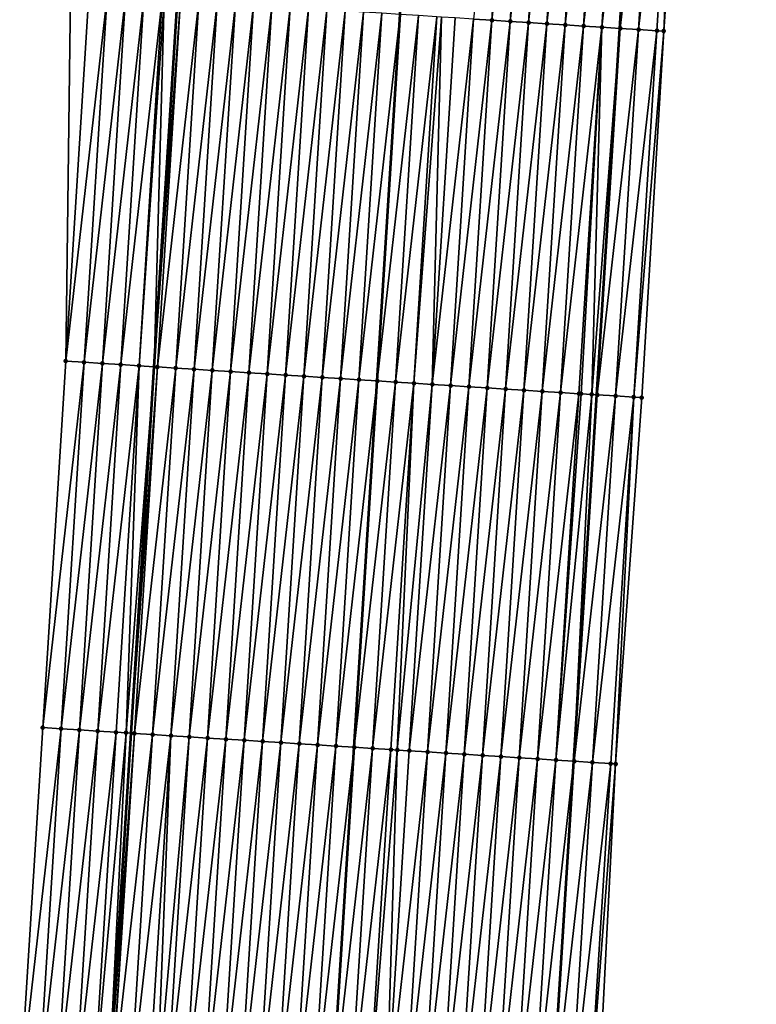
# Model space of a CAD drawing. Header units: feet. Extents: x 2017353 to 2024169, y 808050 to 818690.
# Tile 100 of 256: x 2023576 to 2023617, y 811845 to 811898. Entities that reach past the tile are written whole.
import ezdxf

# ---------------------------------------------------------------- set-up
doc = ezdxf.new("R2010")
doc.units = ezdxf.units.FT
doc.header["$MEASUREMENT"] = 0
for name, color, linetype, lineweight in [('EP_Travel Lane', 172, 'Continuous', 53), ('SB-Road Shots', 141, 'Continuous', 100), ('SB-Road X-Section', 40, 'Continuous', 13), ('STRIPING', 60, 'Continuous', 53)]:
    doc.layers.add(name, color=color, linetype=linetype, lineweight=lineweight)
doc.layers.add('I-77-MM15-17_SB-Surface-BORDER', color=7, linetype='Continuous')
doc.layers.add('I-77-MM15-17_SB-Surface-TIN', color=7, linetype='Continuous')

msp = doc.modelspace()

# ---------------------------------------------------------------- linework, layer by layer
at = {"layer": 'EP_Travel Lane'}
for points in [[(2023581.286849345, 811839.5300579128, 333.2635521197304), (2023582.540058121, 811859.4890864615, 333.5270044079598), (2023583.79327672, 811879.4482714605, 333.7805278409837), (2023585.046487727, 811899.4073355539, 334.0417259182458), (2023586.299712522, 811919.3666192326, 334.2889915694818), (2023587.259202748, 811939.1517683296, 334.4878938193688), (2023588.204486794, 811959.1284867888, 334.6873122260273), (2023589.149771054, 811979.105209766, 334.8863602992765), (2023589.910752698, 811998.9770079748, 335.0872803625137), (2023590.674097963, 812018.9614253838, 335.2904653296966), (2023591.100695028, 812038.5601801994, 335.4696941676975), (2023591.170696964, 812058.5594678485, 335.6356436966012), (2023591.24069886, 812078.558743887, 335.802787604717)], [(2023605.387032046, 811838.0016014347, 334.2368079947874), (2023606.63990318, 811857.9599326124, 334.5456429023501), (2023607.892766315, 811877.9181363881, 334.8625644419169), (2023609.145666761, 811897.8769345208, 335.1417869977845), (2023610.398563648, 811917.8356759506, 335.4246124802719), (2023611.382196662, 811937.9949662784, 335.7095053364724), (2023612.327430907, 811957.9706322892, 335.9930380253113), (2023613.272677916, 811977.9465680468, 336.2550206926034), (2023614.042530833, 811998.0384746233, 336.5226293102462), (2023614.805836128, 812018.0218456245, 336.8155004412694), (2023615.260302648, 812038.3911165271, 337.057909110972), (2023615.390982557, 812058.3895669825, 337.2709181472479), (2023615.521662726, 812078.3880571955, 337.4797927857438)]]:
    msp.add_polyline3d(points, dxfattribs=at)
at = {"layer": 'I-77-MM15-17_SB-Surface-BORDER', "color": 3, "linetype": 'Continuous', "lineweight": -3}
for points in [[(2023576.461632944, 811839.836789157, 333.0237523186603), (2023577.714692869, 811859.7958079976, 333.2884096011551), (2023578.967778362, 811879.7552341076, 333.5272291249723), (2023579.222858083, 811899.7777846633, 333.736496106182), (2023580.475951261, 811919.7373331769, 333.9675531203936), (2023580.5676827, 811939.4732129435, 334.1045920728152), (2023581.512979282, 811959.4501963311, 334.2828367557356), (2023582.458272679, 811979.4271124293, 334.4664451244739), (2023583.216249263, 811999.2380272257, 334.6329031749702), (2023583.979607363, 812019.2227806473, 334.8072889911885), (2023584.41865098, 812038.607384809, 334.9839469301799), (2023585.545984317, 812058.5992766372, 335.2190771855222), (2023585.673340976, 812078.5980149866, 335.4042221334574)], [(2023616.493850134, 812078.3814358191, 337.5247217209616), (2023616.201352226, 812058.384036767, 337.3095111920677), (2023616.574858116, 812038.3821843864, 337.1164629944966), (2023616.232330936, 812017.9667351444, 336.8687871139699), (2023615.851413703, 811997.9686844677, 336.5822141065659), (2023615.289028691, 811977.8503920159, 336.3159265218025), (2023614.545259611, 811957.8647823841, 336.0651130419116), (2023613.803209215, 811937.8792663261, 335.8003626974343), (2023612.905706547, 811917.6769928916, 335.5054999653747), (2023611.532907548, 811897.7258519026, 335.2180758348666), (2023610.334073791, 811877.7637231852, 334.9348232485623), (2023608.908797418, 811857.8165417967, 334.6053937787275), (2023607.886737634, 811837.8437319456, 334.2957989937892)]]:
    msp.add_polyline3d(points, dxfattribs=at)
at = {"layer": 'I-77-MM15-17_SB-Surface-TIN', "color": 128, "linetype": 'Continuous', "lineweight": -3}
for points in [[(2023601.178569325, 811898.3824245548, 334.806836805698), (2023602.176564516, 811898.319131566, 334.8470878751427), (2023603.429617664, 811918.278042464, 335.1185867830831)], [(2023602.176564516, 811898.319131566, 334.8470878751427), (2023604.427609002, 811918.2146880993, 335.1627303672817), (2023603.429617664, 811918.278042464, 335.1185867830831)], [(2023602.176564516, 811898.319131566, 334.8470878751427), (2023603.174553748, 811898.2557436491, 334.8933589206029), (2023604.427609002, 811918.2146880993, 335.1627303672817)], [(2023603.174553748, 811898.2557436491, 334.8933589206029), (2023605.425599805, 811918.1513252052, 335.2074148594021), (2023604.427609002, 811918.2146880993, 335.1627303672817)], [(2023603.174553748, 811898.2557436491, 334.8933589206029), (2023604.172552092, 811898.1925008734, 334.930425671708), (2023605.425599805, 811918.1513252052, 335.2074148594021)], [(2023604.172552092, 811898.1925008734, 334.930425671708), (2023606.423592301, 811918.0879892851, 335.2503887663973), (2023605.425599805, 811918.1513252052, 335.2074148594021)], [(2023604.172552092, 811898.1925008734, 334.930425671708), (2023605.170545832, 811898.1291847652, 334.9721428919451), (2023606.423592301, 811918.0879892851, 335.2503887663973)], [(2023605.170545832, 811898.1291847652, 334.9721428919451), (2023607.421587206, 811918.0246917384, 335.290929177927), (2023606.423592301, 811918.0879892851, 335.2503887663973)], [(2023605.170545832, 811898.1291847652, 334.9721428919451), (2023606.168540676, 811898.0658862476, 335.0127445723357), (2023607.421587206, 811918.0246917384, 335.290929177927)], [(2023606.168540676, 811898.0658862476, 335.0127445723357), (2023608.419580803, 811917.9613733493, 335.332791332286), (2023607.421587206, 811918.0246917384, 335.290929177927)], [(2023606.168540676, 811898.0658862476, 335.0127445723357), (2023607.166533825, 811898.0025607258, 335.0550587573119), (2023608.419580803, 811917.9613733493, 335.332791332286)], [(2023607.166533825, 811898.0025607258, 335.0550587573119), (2023609.41756466, 811917.8978998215, 335.3844917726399), (2023608.419580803, 811917.9613733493, 335.332791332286)], [(2023607.166533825, 811898.0025607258, 335.0550587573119), (2023608.164522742, 811897.939167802, 335.1016473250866), (2023609.41756466, 811917.8978998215, 335.3844917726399)], [(2023608.164522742, 811897.939167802, 335.1016473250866), (2023610.398563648, 811917.8356759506, 335.4246124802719), (2023609.41756466, 811917.8978998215, 335.3844917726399)], [(2023608.164522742, 811897.939167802, 335.1016473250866), (2023609.145666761, 811897.8769345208, 335.1417869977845), (2023610.398563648, 811917.8356759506, 335.4246124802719)], [(2023610.415559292, 811917.8345979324, 335.4253075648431), (2023610.398563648, 811917.8356759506, 335.4246124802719), (2023609.145666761, 811897.8769345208, 335.1417869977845)], [(2023609.162517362, 811897.875865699, 335.142476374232), (2023610.415559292, 811917.8345979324, 335.4253075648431), (2023609.145666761, 811897.8769345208, 335.1417869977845)], [(2023609.162517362, 811897.875865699, 335.142476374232), (2023611.413574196, 811917.7716189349, 335.4456468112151), (2023610.415559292, 811917.8345979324, 335.4253075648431)], [(2023609.162517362, 811897.875865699, 335.142476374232), (2023610.160525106, 811897.8127726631, 335.1700472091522), (2023611.413574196, 811917.7716189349, 335.4456468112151)], [(2023610.160525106, 811897.8127726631, 335.1700472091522), (2023612.411568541, 811917.7083124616, 335.4867533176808), (2023611.413574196, 811917.7716189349, 335.4456468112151)], [(2023610.160525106, 811897.8127726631, 335.1700472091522), (2023611.158528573, 811897.749611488, 335.2019391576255), (2023612.411568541, 811917.7083124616, 335.4867533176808)], [(2023611.158528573, 811897.749611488, 335.2019391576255), (2023611.532907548, 811897.7258519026, 335.2180758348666), (2023612.411568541, 811917.7083124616, 335.4867533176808)], [(2023611.532907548, 811897.7258519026, 335.2180758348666), (2023612.905706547, 811917.6769928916, 335.5054999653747), (2023612.411568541, 811917.7083124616, 335.4867533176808)], [(2023578.967778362, 811879.7552341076, 333.5272291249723), (2023580.220848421, 811899.7144143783, 333.7816490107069), (2023579.222858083, 811899.7777846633, 333.736496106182)], [(2023578.967778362, 811879.7552341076, 333.5272291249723), (2023581.218842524, 811899.6511040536, 333.822999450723), (2023580.220848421, 811899.7144143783, 333.7816490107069)], [(2023579.965771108, 811879.6919021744, 333.5699501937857), (2023581.218842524, 811899.6511040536, 333.822999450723), (2023578.967778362, 811879.7552341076, 333.5272291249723)], [(2023579.965771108, 811879.6919021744, 333.5699501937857), (2023582.216824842, 811899.5876060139, 333.8762540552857), (2023581.218842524, 811899.6511040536, 333.822999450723)], [(2023580.963758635, 811879.628487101, 333.6179436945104), (2023582.216824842, 811899.5876060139, 333.8762540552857), (2023579.965771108, 811879.6919021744, 333.5699501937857)], [(2023580.963758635, 811879.628487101, 333.6179436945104), (2023583.214803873, 811899.5240556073, 333.9328295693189), (2023582.216824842, 811899.5876060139, 333.8762540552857)], [(2023580.963758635, 811879.628487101, 333.6179436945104), (2023581.961740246, 811879.5649777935, 333.671913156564), (2023583.214803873, 811899.5240556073, 333.9328295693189)], [(2023581.961740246, 811879.5649777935, 333.671913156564), (2023584.212777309, 811899.4604161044, 333.995055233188), (2023583.214803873, 811899.5240556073, 333.9328295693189)], [(2023581.961740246, 811879.5649777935, 333.671913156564), (2023582.959713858, 811879.5013410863, 333.7339618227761), (2023584.212777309, 811899.4604161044, 333.995055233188)], [(2023582.959713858, 811879.5013410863, 333.7339618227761), (2023584.334138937, 811899.4526740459, 334.0028106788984), (2023584.212777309, 811899.4604161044, 333.995055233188)], [(2023582.959713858, 811879.5013410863, 333.7339618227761), (2023583.79327672, 811879.4482714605, 333.7805278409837), (2023584.334138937, 811899.4526740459, 334.0028106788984)], [(2023584.334138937, 811899.4526740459, 334.0028106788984), (2023583.79327672, 811879.4482714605, 333.7805278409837), (2023585.046487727, 811899.4073355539, 334.0417259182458)], [(2023585.210757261, 811899.3968803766, 334.050699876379), (2023585.046487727, 811899.4073355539, 334.0417259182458), (2023583.79327672, 811879.4482714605, 333.7805278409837)], [(2023583.957693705, 811879.4378036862, 333.7897128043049), (2023585.210757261, 811899.3968803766, 334.050699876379), (2023583.79327672, 811879.4482714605, 333.7805278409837)], [(2023583.957693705, 811879.4378036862, 333.7897128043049), (2023586.208747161, 811899.3335031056, 334.0962958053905), (2023585.210757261, 811899.3968803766, 334.050699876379)], [(2023583.957693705, 811879.4378036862, 333.7897128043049), (2023584.955690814, 811879.3745412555, 333.8280262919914), (2023586.208747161, 811899.3335031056, 334.0962958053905)], [(2023584.955690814, 811879.3745412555, 333.8280262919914), (2023587.2067311, 811899.2700308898, 334.1479127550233), (2023586.208747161, 811899.3335031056, 334.0962958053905)], [(2023584.955690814, 811879.3745412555, 333.8280262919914), (2023585.953681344, 811879.3111740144, 333.8729864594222), (2023587.2067311, 811899.2700308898, 334.1479127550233)], [(2023585.953681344, 811879.3111740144, 333.8729864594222), (2023588.204725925, 811899.2067320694, 334.1885336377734), (2023587.2067311, 811899.2700308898, 334.1479127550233)], [(2023585.953681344, 811879.3111740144, 333.8729864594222), (2023586.951672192, 811879.2478118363, 333.9176255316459), (2023588.204725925, 811899.2067320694, 334.1885336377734)], [(2023586.951672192, 811879.2478118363, 333.9176255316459), (2023589.202713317, 811899.1433148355, 334.2366638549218), (2023588.204725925, 811899.2067320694, 334.1885336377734)], [(2023586.951672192, 811879.2478118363, 333.9176255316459), (2023587.949664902, 811879.1844793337, 333.9603827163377), (2023589.202713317, 811899.1433148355, 334.2366638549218)], [(2023587.949664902, 811879.1844793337, 333.9603827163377), (2023590.20069892, 811899.0798691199, 334.2866002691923), (2023589.202713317, 811899.1433148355, 334.2366638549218)], [(2023587.949664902, 811879.1844793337, 333.9603827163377), (2023588.947656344, 811879.1211266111, 334.0044221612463), (2023590.20069892, 811899.0798691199, 334.2866002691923)], [(2023588.947656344, 811879.1211266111, 334.0044221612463), (2023591.198688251, 811899.0164827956, 334.332770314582), (2023590.20069892, 811899.0798691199, 334.2866002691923)], [(2023588.947656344, 811879.1211266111, 334.0044221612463), (2023589.945648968, 811879.0577927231, 334.0472671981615), (2023591.198688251, 811899.0164827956, 334.332770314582)], [(2023589.945648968, 811879.0577927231, 334.0472671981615), (2023592.19667868, 811898.9531139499, 334.3778319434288), (2023591.198688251, 811899.0164827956, 334.332770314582)], [(2023589.945648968, 811879.0577927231, 334.0472671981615), (2023590.943643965, 811878.9944966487, 334.0877142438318), (2023592.19667868, 811898.9531139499, 334.3778319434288)], [(2023590.943643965, 811878.9944966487, 334.0877142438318), (2023593.194669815, 811898.8897563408, 334.4221809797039), (2023592.19667868, 811898.9531139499, 334.3778319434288)], [(2023590.943643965, 811878.9944966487, 334.0877142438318), (2023591.941640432, 811878.9312239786, 334.1266770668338), (2023593.194669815, 811898.8897563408, 334.4221809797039)], [(2023591.941640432, 811878.9312239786, 334.1266770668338), (2023594.192654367, 811898.8262938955, 334.4731783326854), (2023593.194669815, 811898.8897563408, 334.4221809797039)], [(2023591.941640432, 811878.9312239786, 334.1266770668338), (2023592.939632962, 811878.8678885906, 334.1696172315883), (2023594.192654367, 811898.8262938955, 334.4731783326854)], [(2023592.939632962, 811878.8678885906, 334.1696172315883), (2023595.190642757, 811898.7628925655, 334.5202999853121), (2023594.192654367, 811898.8262938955, 334.4731783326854)], [(2023592.939632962, 811878.8678885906, 334.1696172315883), (2023593.937623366, 811878.8045193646, 334.2147032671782), (2023595.190642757, 811898.7628925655, 334.5202999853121)], [(2023593.937623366, 811878.8045193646, 334.2147032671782), (2023596.188625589, 811898.6994027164, 334.5730351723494), (2023595.190642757, 811898.7628925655, 334.5202999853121)], [(2023593.937623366, 811878.8045193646, 334.2147032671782), (2023594.935610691, 811878.7411010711, 334.262900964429), (2023596.188625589, 811898.6994027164, 334.5730351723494)], [(2023594.935610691, 811878.7411010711, 334.262900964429), (2023597.186621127, 811898.6361152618, 334.6129352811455), (2023596.188625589, 811898.6994027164, 334.5730351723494)], [(2023594.935610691, 811878.7411010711, 334.262900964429), (2023595.933606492, 811878.6778177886, 334.3025367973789), (2023597.186621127, 811898.6361152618, 334.6129352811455)], [(2023598.184605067, 811898.5726430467, 334.6645521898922), (2023597.186621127, 811898.6361152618, 334.6129352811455), (2023595.933606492, 811878.6778177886, 334.3025367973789)], [(2023596.931586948, 811878.6142901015, 334.3576718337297), (2023598.184605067, 811898.5726430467, 334.6645521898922), (2023595.933606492, 811878.6778177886, 334.3025367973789)], [(2023596.931586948, 811878.6142901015, 334.3576718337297), (2023599.182588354, 811898.5091604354, 334.7168283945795), (2023598.184605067, 811898.5726430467, 334.6645521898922)], [(2023596.931586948, 811878.6142901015, 334.3576718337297), (2023597.929569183, 811878.5507907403, 334.4110105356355), (2023599.182588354, 811898.5091604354, 334.7168283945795)], [(2023597.929569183, 811878.5507907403, 334.4110105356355), (2023599.436161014, 811898.4930404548, 334.7294791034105), (2023599.182588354, 811898.5091604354, 334.7168283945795)], [(2023597.929569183, 811878.5507907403, 334.4110105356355), (2023598.927560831, 811878.487441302, 334.4548417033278), (2023599.436161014, 811898.4930404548, 334.7294791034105)], [(2023598.927560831, 811878.487441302, 334.4548417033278), (2023600.180578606, 811898.4457887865, 334.7620677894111), (2023599.436161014, 811898.4930404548, 334.7294791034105)], [(2023598.927560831, 811878.487441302, 334.4548417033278), (2023601.178569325, 811898.3824245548, 334.806836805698), (2023600.180578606, 811898.4457887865, 334.7620677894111)], [(2023598.927560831, 811878.487441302, 334.4548417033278), (2023599.925551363, 811878.4240741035, 334.4997991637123), (2023601.178569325, 811898.3824245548, 334.806836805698)], [(2023599.925551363, 811878.4240741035, 334.4997991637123), (2023602.176564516, 811898.319131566, 334.8470878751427), (2023601.178569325, 811898.3824245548, 334.806836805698)], [(2023599.925551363, 811878.4240741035, 334.4997991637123), (2023600.923542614, 811878.3607183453, 334.5440311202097), (2023602.176564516, 811898.319131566, 334.8470878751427)], [(2023600.923542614, 811878.3607183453, 334.5440311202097), (2023603.174553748, 811898.2557436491, 334.8933589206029), (2023602.176564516, 811898.319131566, 334.8470878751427)], [(2023600.923542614, 811878.3607183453, 334.5440311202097), (2023601.921532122, 811878.2973348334, 334.5900231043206), (2023603.174553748, 811898.2557436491, 334.8933589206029)], [(2023601.921532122, 811878.2973348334, 334.5900231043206), (2023604.172552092, 811898.1925008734, 334.930425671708), (2023603.174553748, 811898.2557436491, 334.8933589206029)], [(2023601.921532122, 811878.2973348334, 334.5900231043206), (2023602.919521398, 811878.2339476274, 334.6362493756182), (2023604.172552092, 811898.1925008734, 334.930425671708)], [(2023602.919521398, 811878.2339476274, 334.6362493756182), (2023605.170545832, 811898.1291847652, 334.9721428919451), (2023604.172552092, 811898.1925008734, 334.930425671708)], [(2023602.919521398, 811878.2339476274, 334.6362493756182), (2023603.917515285, 811878.1706338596, 334.6778184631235), (2023605.170545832, 811898.1291847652, 334.9721428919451)], [(2023603.917515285, 811878.1706338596, 334.6778184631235), (2023606.168540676, 811898.0658862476, 335.0127445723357), (2023605.170545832, 811898.1291847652, 334.9721428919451)], [(2023603.917515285, 811878.1706338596, 334.6778184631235), (2023604.915507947, 811878.1073005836, 334.720624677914), (2023606.168540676, 811898.0658862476, 335.0127445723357)], [(2023604.915507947, 811878.1073005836, 334.720624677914), (2023607.166533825, 811898.0025607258, 335.0550587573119), (2023606.168540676, 811898.0658862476, 335.0127445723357)], [(2023604.915507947, 811878.1073005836, 334.720624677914), (2023605.913501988, 811878.0439892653, 334.762038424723), (2023607.166533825, 811898.0025607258, 335.0550587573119)], [(2023605.913501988, 811878.0439892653, 334.762038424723), (2023608.164522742, 811897.939167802, 335.1016473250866), (2023607.166533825, 811898.0025607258, 335.0550587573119)], [(2023605.913501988, 811878.0439892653, 334.762038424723), (2023606.911487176, 811877.9805369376, 334.8123944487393), (2023608.164522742, 811897.939167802, 335.1016473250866)], [(2023606.911487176, 811877.9805369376, 334.8123944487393), (2023607.030121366, 811877.9729715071, 334.8198091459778), (2023608.164522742, 811897.939167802, 335.1016473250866)], [(2023607.030121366, 811877.9729715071, 334.8198091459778), (2023607.616934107, 811877.9356209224, 334.8519942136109), (2023608.164522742, 811897.939167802, 335.1016473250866)], [(2023607.616934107, 811877.9356209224, 334.8519942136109), (2023609.145666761, 811897.8769345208, 335.1417869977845), (2023608.164522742, 811897.939167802, 335.1016473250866)], [(2023607.616934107, 811877.9356209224, 334.8519942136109), (2023607.892766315, 811877.9181363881, 334.8625644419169), (2023609.145666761, 811897.8769345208, 335.1417869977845)], [(2023609.162517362, 811897.875865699, 335.142476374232), (2023609.145666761, 811897.8769345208, 335.1417869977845), (2023607.892766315, 811877.9181363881, 334.8625644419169)], [(2023607.909471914, 811877.9170774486, 334.8632046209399), (2023609.162517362, 811897.875865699, 335.142476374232), (2023607.892766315, 811877.9181363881, 334.8625644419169)], [(2023607.909471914, 811877.9170774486, 334.8632046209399), (2023610.160525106, 811897.8127726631, 335.1700472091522), (2023609.162517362, 811897.875865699, 335.142476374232)], [(2023607.909471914, 811877.9170774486, 334.8632046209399), (2023608.90748648, 811877.854093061, 334.8838856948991), (2023610.160525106, 811897.8127726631, 335.1700472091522)], [(2023608.90748648, 811877.854093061, 334.8838856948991), (2023611.158528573, 811897.749611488, 335.2019391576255), (2023610.160525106, 811897.8127726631, 335.1700472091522)], [(2023608.90748648, 811877.854093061, 334.8838856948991), (2023609.90548759, 811877.7908943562, 334.9181579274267), (2023611.158528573, 811897.749611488, 335.2019391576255)], [(2023609.90548759, 811877.7908943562, 334.9181579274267), (2023611.532907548, 811897.7258519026, 335.2180758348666), (2023611.158528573, 811897.749611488, 335.2019391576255)], [(2023609.90548759, 811877.7908943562, 334.9181579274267), (2023610.334073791, 811877.7637231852, 334.9348232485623), (2023611.532907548, 811897.7258519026, 335.2180758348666)], [(2023577.714692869, 811859.7958079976, 333.2884096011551), (2023579.965771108, 811879.6919021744, 333.5699501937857), (2023578.967778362, 811879.7552341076, 333.5272291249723)], [(2023578.712688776, 811859.732526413, 333.3279374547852), (2023579.965771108, 811879.6919021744, 333.5699501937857), (2023577.714692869, 811859.7958079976, 333.2884096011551)], [(2023578.712688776, 811859.732526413, 333.3279374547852), (2023580.963758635, 811879.628487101, 333.6179436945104), (2023579.965771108, 811879.6919021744, 333.5699501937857)], [(2023579.710677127, 811859.6691244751, 333.375097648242), (2023580.963758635, 811879.628487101, 333.6179436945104), (2023578.712688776, 811859.732526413, 333.3279374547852)], [(2023579.710677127, 811859.6691244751, 333.375097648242), (2023581.961740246, 811879.5649777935, 333.671913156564), (2023580.963758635, 811879.628487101, 333.6179436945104)], [(2023579.710677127, 811859.6691244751, 333.375097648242), (2023580.708662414, 811859.6056737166, 333.4253538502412), (2023581.961740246, 811879.5649777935, 333.671913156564)], [(2023580.708662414, 811859.6056737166, 333.4253538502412), (2023582.959713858, 811879.5013410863, 333.7339618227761), (2023581.961740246, 811879.5649777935, 333.671913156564)], [(2023580.708662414, 811859.6056737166, 333.4253538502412), (2023581.706642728, 811859.5421437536, 333.4806329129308), (2023582.959713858, 811879.5013410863, 333.7339618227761)], [(2023581.706642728, 811859.5421437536, 333.4806329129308), (2023582.254454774, 811859.5072497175, 333.5123111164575), (2023582.959713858, 811879.5013410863, 333.7339618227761)], [(2023582.254454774, 811859.5072497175, 333.5123111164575), (2023583.79327672, 811879.4482714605, 333.7805278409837), (2023582.959713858, 811879.5013410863, 333.7339618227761)], [(2023582.254454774, 811859.5072497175, 333.5123111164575), (2023582.540058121, 811859.4890864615, 333.5270044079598), (2023583.79327672, 811879.4482714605, 333.7805278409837)], [(2023583.957693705, 811879.4378036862, 333.7897128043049), (2023583.79327672, 811879.4482714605, 333.7805278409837), (2023582.540058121, 811859.4890864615, 333.5270044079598)], [(2023582.704623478, 811859.4786207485, 333.5354707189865), (2023583.957693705, 811879.4378036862, 333.7897128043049), (2023582.540058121, 811859.4890864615, 333.5270044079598)], [(2023582.704623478, 811859.4786207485, 333.5354707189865), (2023584.955690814, 811879.3745412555, 333.8280262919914), (2023583.957693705, 811879.4378036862, 333.7897128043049)], [(2023582.704623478, 811859.4786207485, 333.5354707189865), (2023583.702612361, 811859.4152272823, 333.5820936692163), (2023584.955690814, 811879.3745412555, 333.8280262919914)], [(2023583.702612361, 811859.4152272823, 333.5820936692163), (2023585.953681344, 811879.3111740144, 333.8729864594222), (2023584.955690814, 811879.3745412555, 333.8280262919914)], [(2023583.702612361, 811859.4152272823, 333.5820936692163), (2023584.700601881, 811859.3518439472, 333.6280741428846), (2023585.953681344, 811879.3111740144, 333.8729864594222)], [(2023584.700601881, 811859.3518439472, 333.6280741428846), (2023586.951672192, 811879.2478118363, 333.9176255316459), (2023585.953681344, 811879.3111740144, 333.8729864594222)], [(2023584.700601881, 811859.3518439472, 333.6280741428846), (2023585.69859624, 811859.2885377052, 333.6691656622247), (2023586.951672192, 811879.2478118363, 333.9176255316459)], [(2023585.69859624, 811859.2885377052, 333.6691656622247), (2023587.949664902, 811879.1844793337, 333.9603827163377), (2023586.951672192, 811879.2478118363, 333.9176255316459)], [(2023585.69859624, 811859.2885377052, 333.6691656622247), (2023586.696589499, 811859.2252139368, 333.7113686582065), (2023587.949664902, 811879.1844793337, 333.9603827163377)], [(2023586.696589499, 811859.2252139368, 333.7113686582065), (2023588.947656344, 811879.1211266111, 334.0044221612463), (2023587.949664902, 811879.1844793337, 333.9603827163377)], [(2023586.696589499, 811859.2252139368, 333.7113686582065), (2023587.694582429, 811859.1618849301, 333.7539038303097), (2023588.947656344, 811879.1211266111, 334.0044221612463)], [(2023587.694582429, 811859.1618849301, 333.7539038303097), (2023589.945648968, 811879.0577927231, 334.0472671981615), (2023588.947656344, 811879.1211266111, 334.0044221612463)], [(2023587.694582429, 811859.1618849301, 333.7539038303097), (2023588.692575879, 811859.0985642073, 333.79591367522), (2023589.945648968, 811879.0577927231, 334.0472671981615)], [(2023588.692575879, 811859.0985642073, 333.79591367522), (2023590.943643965, 811878.9944966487, 334.0877142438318), (2023589.945648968, 811879.0577927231, 334.0472671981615)], [(2023588.692575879, 811859.0985642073, 333.79591367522), (2023589.690571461, 811859.0352774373, 333.8357703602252), (2023590.943643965, 811878.9944966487, 334.0877142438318)], [(2023589.690571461, 811859.0352774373, 333.8357703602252), (2023591.941640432, 811878.9312239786, 334.1266770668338), (2023590.943643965, 811878.9944966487, 334.0877142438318)], [(2023589.690571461, 811859.0352774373, 333.8357703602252), (2023590.688566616, 811858.9719838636, 333.8760585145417), (2023591.941640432, 811878.9312239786, 334.1266770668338)], [(2023590.688566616, 811858.9719838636, 333.8760585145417), (2023592.939632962, 811878.8678885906, 334.1696172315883), (2023591.941640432, 811878.9312239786, 334.1266770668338)], [(2023590.688566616, 811858.9719838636, 333.8760585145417), (2023591.686559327, 811858.9086513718, 333.9188146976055), (2023592.939632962, 811878.8678885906, 334.1696172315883)], [(2023591.686559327, 811858.9086513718, 333.9188146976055), (2023593.937623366, 811878.8045193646, 334.2147032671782), (2023592.939632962, 811878.8678885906, 334.1696172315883)], [(2023591.686559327, 811858.9086513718, 333.9188146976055), (2023592.684550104, 811858.845288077, 333.9635243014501), (2023593.937623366, 811878.8045193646, 334.2147032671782)], [(2023592.684550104, 811858.845288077, 333.9635243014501), (2023594.935610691, 811878.7411010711, 334.262900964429), (2023593.937623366, 811878.8045193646, 334.2147032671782)], [(2023592.684550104, 811858.845288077, 333.9635243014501), (2023593.682543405, 811858.7819649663, 334.0056855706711), (2023594.935610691, 811878.7411010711, 334.262900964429)], [(2023593.682543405, 811858.7819649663, 334.0056855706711), (2023595.933606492, 811878.6778177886, 334.3025367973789), (2023594.935610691, 811878.7411010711, 334.262900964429)], [(2023593.682543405, 811858.7819649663, 334.0056855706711), (2023594.680539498, 811858.7186863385, 334.0450259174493), (2023595.933606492, 811878.6778177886, 334.3025367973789)], [(2023596.931586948, 811878.6142901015, 334.3576718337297), (2023595.933606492, 811878.6778177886, 334.3025367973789), (2023594.680539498, 811858.7186863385, 334.0450259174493)], [(2023595.678529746, 811858.6553146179, 334.0902698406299), (2023596.931586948, 811878.6142901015, 334.3576718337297), (2023594.680539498, 811858.7186863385, 334.0450259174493)], [(2023595.678529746, 811858.6553146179, 334.0902698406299), (2023597.929569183, 811878.5507907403, 334.4110105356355), (2023596.931586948, 811878.6142901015, 334.3576718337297)], [(2023595.678529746, 811858.6553146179, 334.0902698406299), (2023596.676522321, 811858.5919799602, 334.1331633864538), (2023597.929569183, 811878.5507907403, 334.4110105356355)], [(2023596.676522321, 811858.5919799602, 334.1331633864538), (2023597.024268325, 811858.5699057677, 334.1484579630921), (2023597.929569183, 811878.5507907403, 334.4110105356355)], [(2023597.024268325, 811858.5699057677, 334.1484579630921), (2023598.927560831, 811878.487441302, 334.4548417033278), (2023597.929569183, 811878.5507907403, 334.4110105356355)], [(2023597.024268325, 811858.5699057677, 334.1484579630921), (2023597.67451617, 811858.5286655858, 334.1747706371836), (2023598.927560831, 811878.487441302, 334.4548417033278)], [(2023597.67451617, 811858.5286655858, 334.1747706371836), (2023599.925551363, 811878.4240741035, 334.4997991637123), (2023598.927560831, 811878.487441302, 334.4548417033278)], [(2023597.67451617, 811858.5286655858, 334.1747706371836), (2023598.672510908, 811858.4653653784, 334.2154794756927), (2023599.925551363, 811878.4240741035, 334.4997991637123)], [(2023598.672510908, 811858.4653653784, 334.2154794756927), (2023600.923542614, 811878.3607183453, 334.5440311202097), (2023599.925551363, 811878.4240741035, 334.4997991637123)], [(2023598.672510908, 811858.4653653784, 334.2154794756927), (2023599.67050448, 811858.4020465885, 334.2573667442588), (2023600.923542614, 811878.3607183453, 334.5440311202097)], [(2023599.67050448, 811858.4020465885, 334.2573667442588), (2023601.921532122, 811878.2973348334, 334.5900231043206), (2023600.923542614, 811878.3607183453, 334.5440311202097)], [(2023599.67050448, 811858.4020465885, 334.2573667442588), (2023600.668498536, 811858.3387355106, 334.2987649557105), (2023601.921532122, 811878.2973348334, 334.5900231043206)], [(2023600.668498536, 811858.3387355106, 334.2987649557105), (2023602.919521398, 811878.2339476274, 334.6362493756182), (2023601.921532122, 811878.2973348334, 334.5900231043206)], [(2023600.668498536, 811858.3387355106, 334.2987649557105), (2023601.666492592, 811858.2754244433, 334.3401624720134), (2023602.919521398, 811878.2339476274, 334.6362493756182)], [(2023601.666492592, 811858.2754244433, 334.3401624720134), (2023603.917515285, 811878.1706338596, 334.6778184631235), (2023602.919521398, 811878.2339476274, 334.6362493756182)], [(2023601.666492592, 811858.2754244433, 334.3401624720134), (2023602.664492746, 811858.2122105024, 334.3754006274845), (2023603.917515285, 811878.1706338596, 334.6778184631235)], [(2023602.664492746, 811858.2122105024, 334.3754006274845), (2023604.915507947, 811878.1073005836, 334.720624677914), (2023603.917515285, 811878.1706338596, 334.6778184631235)], [(2023602.664492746, 811858.2122105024, 334.3754006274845), (2023603.66249455, 811858.1490228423, 334.408972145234), (2023604.915507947, 811878.1073005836, 334.720624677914)], [(2023603.66249455, 811858.1490228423, 334.408972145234), (2023605.913501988, 811878.0439892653, 334.762038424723), (2023604.915507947, 811878.1073005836, 334.720624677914)], [(2023603.66249455, 811858.1490228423, 334.408972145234), (2023604.660484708, 811858.085649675, 334.4543078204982), (2023605.913501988, 811878.0439892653, 334.762038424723)], [(2023604.660484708, 811858.085649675, 334.4543078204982), (2023606.911487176, 811877.9805369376, 334.8123944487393), (2023605.913501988, 811878.0439892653, 334.762038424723)], [(2023604.660484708, 811858.085649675, 334.4543078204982), (2023605.658473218, 811858.0222502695, 334.5013074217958), (2023606.911487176, 811877.9805369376, 334.8123944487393)], [(2023605.658473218, 811858.0222502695, 334.5013074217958), (2023607.030121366, 811877.9729715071, 334.8198091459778), (2023606.911487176, 811877.9805369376, 334.8123944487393)], [(2023605.658473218, 811858.0222502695, 334.5013074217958), (2023607.616934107, 811877.9356209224, 334.8519942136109), (2023607.030121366, 811877.9729715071, 334.8198091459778)], [(2023605.658473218, 811858.0222502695, 334.5013074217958), (2023606.63990318, 811857.9599326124, 334.5456429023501), (2023607.616934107, 811877.9356209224, 334.8519942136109)], [(2023607.616934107, 811877.9356209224, 334.8519942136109), (2023606.63990318, 811857.9599326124, 334.5456429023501), (2023607.892766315, 811877.9181363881, 334.8625644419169)], [(2023607.909471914, 811877.9170774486, 334.8632046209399), (2023607.892766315, 811877.9181363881, 334.8625644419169), (2023606.63990318, 811857.9599326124, 334.5456429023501)], [(2023606.656463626, 811857.9588810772, 334.5463910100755), (2023607.909471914, 811877.9170774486, 334.8632046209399), (2023606.63990318, 811857.9599326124, 334.5456429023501)], [(2023606.656463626, 811857.9588810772, 334.5463910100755), (2023608.90748648, 811877.854093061, 334.8838856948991), (2023607.909471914, 811877.9170774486, 334.8632046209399)], [(2023606.656463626, 811857.9588810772, 334.5463910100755), (2023607.654474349, 811857.8958354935, 334.5709525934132), (2023608.90748648, 811877.854093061, 334.8838856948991)], [(2023607.654474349, 811857.8958354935, 334.5709525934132), (2023609.90548759, 811877.7908943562, 334.9181579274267), (2023608.90748648, 811877.854093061, 334.8838856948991)], [(2023607.654474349, 811857.8958354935, 334.5709525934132), (2023608.652483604, 811857.8327665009, 334.5969986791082), (2023609.90548759, 811877.7908943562, 334.9181579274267)], [(2023608.652483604, 811857.8327665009, 334.5969986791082), (2023608.908797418, 811857.8165417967, 334.6053937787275), (2023609.90548759, 811877.7908943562, 334.9181579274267)], [(2023608.908797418, 811857.8165417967, 334.6053937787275), (2023610.334073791, 811877.7637231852, 334.9348232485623), (2023609.90548759, 811877.7908943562, 334.9181579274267)], [(2023576.461632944, 811839.836789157, 333.0237523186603), (2023578.712688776, 811859.732526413, 333.3279374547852), (2023577.714692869, 811859.7958079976, 333.2884096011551)], [(2023577.459631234, 811839.7735455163, 333.0608742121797), (2023578.712688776, 811859.732526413, 333.3279374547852), (2023576.461632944, 811839.836789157, 333.0237523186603)], [(2023577.459631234, 811839.7735455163, 333.0608742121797), (2023579.710677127, 811859.6691244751, 333.375097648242), (2023578.712688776, 811859.732526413, 333.3279374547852)], [(2023578.457619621, 811839.7101441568, 333.1079980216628), (2023579.710677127, 811859.6691244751, 333.375097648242), (2023577.459631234, 811839.7735455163, 333.0608742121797)], [(2023578.457619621, 811839.7101441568, 333.1079980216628), (2023580.708662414, 811859.6056737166, 333.4253538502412), (2023579.710677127, 811859.6691244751, 333.375097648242)], [(2023578.457619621, 811839.7101441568, 333.1079980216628), (2023579.455602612, 811839.6466568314, 333.160573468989), (2023580.708662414, 811859.6056737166, 333.4253538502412)], [(2023579.455602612, 811839.6466568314, 333.160573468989), (2023581.706642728, 811859.5421437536, 333.4806329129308), (2023580.708662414, 811859.6056737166, 333.4253538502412)], [(2023579.455602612, 811839.6466568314, 333.160573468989), (2023580.453581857, 811839.5831098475, 333.2169322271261), (2023581.706642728, 811859.5421437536, 333.4806329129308)], [(2023580.453581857, 811839.5831098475, 333.2169322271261), (2023582.254454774, 811859.5072497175, 333.5123111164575), (2023581.706642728, 811859.5421437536, 333.4806329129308)], [(2023580.453581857, 811839.5831098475, 333.2169322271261), (2023581.286849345, 811839.5300579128, 333.2635521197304), (2023582.254454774, 811859.5072497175, 333.5123111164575)], [(2023582.254454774, 811859.5072497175, 333.5123111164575), (2023581.286849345, 811839.5300579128, 333.2635521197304), (2023582.540058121, 811859.4890864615, 333.5270044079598)], [(2023582.704623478, 811859.4786207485, 333.5354707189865), (2023582.540058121, 811859.4890864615, 333.5270044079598), (2023581.286849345, 811839.5300579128, 333.2635521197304)], [(2023581.425945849, 811839.5212020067, 333.2713343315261), (2023582.704623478, 811859.4786207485, 333.5354707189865), (2023581.286849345, 811839.5300579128, 333.2635521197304)], [(2023581.425945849, 811839.5212020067, 333.2713343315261), (2023581.451561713, 811839.5195725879, 333.2726742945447), (2023582.704623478, 811859.4786207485, 333.5354707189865)], [(2023581.451561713, 811839.5195725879, 333.2726742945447), (2023583.702612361, 811859.4152272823, 333.5820936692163), (2023582.704623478, 811859.4786207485, 333.5354707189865)], [(2023581.451561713, 811839.5195725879, 333.2726742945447), (2023582.449548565, 811839.4561467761, 333.3213487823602), (2023583.702612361, 811859.4152272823, 333.5820936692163)], [(2023582.449548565, 811839.4561467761, 333.3213487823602), (2023584.700601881, 811859.3518439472, 333.6280741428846), (2023583.702612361, 811859.4152272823, 333.5820936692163)], [(2023582.449548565, 811839.4561467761, 333.3213487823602), (2023583.447537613, 811839.3927559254, 333.3678061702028), (2023584.700601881, 811859.3518439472, 333.6280741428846)], [(2023583.447537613, 811839.3927559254, 333.3678061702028), (2023583.912078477, 811839.3632758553, 333.3877313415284), (2023584.700601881, 811859.3518439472, 333.6280741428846)], [(2023583.912078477, 811839.3632758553, 333.3877313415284), (2023585.69859624, 811859.2885377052, 333.6691656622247), (2023584.700601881, 811859.3518439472, 333.6280741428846)], [(2023583.912078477, 811839.3632758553, 333.3877313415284), (2023584.445532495, 811839.329458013, 333.408369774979), (2023585.69859624, 811859.2885377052, 333.6691656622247)], [(2023584.445532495, 811839.329458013, 333.408369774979), (2023586.696589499, 811859.2252139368, 333.7113686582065), (2023585.69859624, 811859.2885377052, 333.6691656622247)], [(2023584.445532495, 811839.329458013, 333.408369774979), (2023585.443530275, 811839.2662062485, 333.4460068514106), (2023586.696589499, 811859.2252139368, 333.7113686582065)], [(2023585.443530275, 811839.2662062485, 333.4460068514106), (2023587.694582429, 811859.1618849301, 333.7539038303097), (2023586.696589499, 811859.2252139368, 333.7113686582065)], [(2023585.443530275, 811839.2662062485, 333.4460068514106), (2023586.441528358, 811839.2029593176, 333.4833374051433), (2023587.694582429, 811859.1618849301, 333.7539038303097)], [(2023586.441528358, 811839.2029593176, 333.4833374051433), (2023588.692575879, 811859.0985642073, 333.79591367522), (2023587.694582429, 811859.1618849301, 333.7539038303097)], [(2023586.441528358, 811839.2029593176, 333.4833374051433), (2023587.439527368, 811839.1397271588, 333.5197311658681), (2023588.692575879, 811859.0985642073, 333.79591367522)], [(2023587.439527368, 811839.1397271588, 333.5197311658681), (2023589.690571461, 811859.0352774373, 333.8357703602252), (2023588.692575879, 811859.0985642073, 333.79591367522)], [(2023587.439527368, 811839.1397271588, 333.5197311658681), (2023588.437526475, 811839.0764965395, 333.5560273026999), (2023589.690571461, 811859.0352774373, 333.8357703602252)], [(2023588.437526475, 811839.0764965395, 333.5560273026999), (2023590.688566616, 811858.9719838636, 333.8760585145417), (2023589.690571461, 811859.0352774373, 333.8357703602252)], [(2023588.437526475, 811839.0764965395, 333.5560273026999), (2023589.435527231, 811839.0132921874, 333.5906576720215), (2023590.688566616, 811858.9719838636, 333.8760585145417)], [(2023589.435527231, 811839.0132921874, 333.5906576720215), (2023591.686559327, 811858.9086513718, 333.9188146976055), (2023590.688566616, 811858.9719838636, 333.8760585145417)], [(2023589.435527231, 811839.0132921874, 333.5906576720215), (2023590.433523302, 811838.9500132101, 333.6300204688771), (2023591.686559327, 811858.9086513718, 333.9188146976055)], [(2023590.433523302, 811838.9500132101, 333.6300204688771), (2023592.684550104, 811858.845288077, 333.9635243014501), (2023591.686559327, 811858.9086513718, 333.9188146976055)], [(2023590.433523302, 811838.9500132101, 333.6300204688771), (2023591.431518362, 811838.8867181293, 333.6704045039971), (2023592.684550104, 811858.845288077, 333.9635243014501)], [(2023591.431518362, 811838.8867181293, 333.6704045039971), (2023593.682543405, 811858.7819649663, 334.0056855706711), (2023592.684550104, 811858.845288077, 333.9635243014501)], [(2023591.431518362, 811838.8867181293, 333.6704045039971), (2023592.429515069, 811838.823449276, 333.7091252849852), (2023593.682543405, 811858.7819649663, 334.0056855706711)], [(2023592.429515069, 811838.823449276, 333.7091252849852), (2023594.680539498, 811858.7186863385, 334.0450259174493), (2023593.682543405, 811858.7819649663, 334.0056855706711)], [(2023592.429515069, 811838.823449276, 333.7091252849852), (2023593.427517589, 811838.7602730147, 333.7419742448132), (2023594.680539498, 811858.7186863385, 334.0450259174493)], [(2023595.678529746, 811858.6553146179, 334.0902698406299), (2023594.680539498, 811858.7186863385, 334.0450259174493), (2023593.427517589, 811838.7602730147, 333.7419742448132)], [(2023594.425509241, 811838.696923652, 333.7858006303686), (2023595.678529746, 811858.6553146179, 334.0902698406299), (2023593.427517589, 811838.7602730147, 333.7419742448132)], [(2023594.425509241, 811838.696923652, 333.7858006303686), (2023596.676522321, 811858.5919799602, 334.1331633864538), (2023595.678529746, 811858.6553146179, 334.0902698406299)], [(2023594.425509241, 811838.696923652, 333.7858006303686), (2023595.423500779, 811838.6335724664, 333.8297426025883), (2023596.676522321, 811858.5919799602, 334.1331633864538)], [(2023595.423500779, 811838.6335724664, 333.8297426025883), (2023597.024268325, 811858.5699057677, 334.1484579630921), (2023596.676522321, 811858.5919799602, 334.1331633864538)], [(2023595.423500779, 811838.6335724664, 333.8297426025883), (2023596.421493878, 811838.5702461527, 333.8721073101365), (2023597.024268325, 811858.5699057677, 334.1484579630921)], [(2023596.421493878, 811838.5702461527, 333.8721073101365), (2023597.67451617, 811858.5286655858, 334.1747706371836), (2023597.024268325, 811858.5699057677, 334.1484579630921)], [(2023596.421493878, 811838.5702461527, 333.8721073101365), (2023598.672510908, 811858.4653653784, 334.2154794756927), (2023597.67451617, 811858.5286655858, 334.1747706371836)], [(2023596.421493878, 811838.5702461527, 333.8721073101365), (2023597.419488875, 811838.506950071, 333.912554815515), (2023598.672510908, 811858.4653653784, 334.2154794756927)], [(2023597.419488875, 811838.506950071, 333.912554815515), (2023599.67050448, 811858.4020465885, 334.2573667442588), (2023598.672510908, 811858.4653653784, 334.2154794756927)], [(2023597.419488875, 811838.506950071, 333.912554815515), (2023598.417483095, 811838.4436416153, 333.9537870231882), (2023599.67050448, 811858.4020465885, 334.2573667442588)], [(2023598.417483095, 811838.4436416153, 333.9537870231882), (2023600.668498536, 811858.3387355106, 334.2987649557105), (2023599.67050448, 811858.4020465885, 334.2573667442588)], [(2023598.417483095, 811838.4436416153, 333.9537870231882), (2023599.415476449, 811838.3803193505, 333.9958949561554), (2023600.668498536, 811858.3387355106, 334.2987649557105)], [(2023599.415476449, 811838.3803193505, 333.9958949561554), (2023601.666492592, 811858.2754244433, 334.3401624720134), (2023600.668498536, 811858.3387355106, 334.2987649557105)], [(2023599.415476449, 811838.3803193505, 333.9958949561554), (2023600.413469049, 811838.3169850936, 334.0387633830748), (2023601.666492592, 811858.2754244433, 334.3401624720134)], [(2023600.413469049, 811838.3169850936, 334.0387633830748), (2023602.664492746, 811858.2122105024, 334.3754006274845), (2023601.666492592, 811858.2754244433, 334.3401624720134)], [(2023600.413469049, 811838.3169850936, 334.0387633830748), (2023601.411468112, 811838.2537537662, 334.0751044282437), (2023602.664492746, 811858.2122105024, 334.3754006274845)], [(2023601.411468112, 811838.2537537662, 334.0751044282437), (2023603.66249455, 811858.1490228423, 334.408972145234), (2023602.664492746, 811858.2122105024, 334.3754006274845)], [(2023601.411468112, 811838.2537537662, 334.0751044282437), (2023602.409467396, 811838.1905259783, 334.1112209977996), (2023603.66249455, 811858.1490228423, 334.408972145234)], [(2023602.409467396, 811838.1905259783, 334.1112209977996), (2023604.660484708, 811858.085649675, 334.4543078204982), (2023603.66249455, 811858.1490228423, 334.408972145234)], [(2023602.409467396, 811838.1905259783, 334.1112209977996), (2023603.40746424, 811838.1272593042, 334.1498035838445), (2023604.660484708, 811858.085649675, 334.4543078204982)], [(2023603.40746424, 811838.1272593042, 334.1498035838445), (2023605.658473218, 811858.0222502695, 334.5013074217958), (2023604.660484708, 811858.085649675, 334.4543078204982)], [(2023603.40746424, 811838.1272593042, 334.1498035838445), (2023604.405452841, 811838.063861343, 334.1967118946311), (2023605.658473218, 811858.0222502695, 334.5013074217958)], [(2023604.405452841, 811838.063861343, 334.1967118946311), (2023606.63990318, 811857.9599326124, 334.5456429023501), (2023605.658473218, 811858.0222502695, 334.5013074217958)], [(2023604.405452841, 811838.063861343, 334.1967118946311), (2023605.387032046, 811838.0016014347, 334.2368079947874), (2023606.63990318, 811857.9599326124, 334.5456429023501)], [(2023606.656463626, 811857.9588810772, 334.5463910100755), (2023606.63990318, 811857.9599326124, 334.5456429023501), (2023605.387032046, 811838.0016014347, 334.2368079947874)], [(2023605.403447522, 811838.0005602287, 334.2374785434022), (2023606.656463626, 811857.9588810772, 334.5463910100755), (2023605.387032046, 811838.0016014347, 334.2368079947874)], [(2023605.403447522, 811838.0005602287, 334.2374785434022), (2023607.654474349, 811857.8958354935, 334.5709525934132), (2023606.656463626, 811857.9588810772, 334.5463910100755)], [(2023605.403447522, 811838.0005602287, 334.2374785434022), (2023606.401462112, 811837.9375762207, 334.2581355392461), (2023607.654474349, 811857.8958354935, 334.5709525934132)], [(2023606.401462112, 811837.9375762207, 334.2581355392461), (2023608.652483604, 811857.8327665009, 334.5969986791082), (2023607.654474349, 811857.8958354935, 334.5709525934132)], [(2023606.401462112, 811837.9375762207, 334.2581355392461), (2023607.399474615, 811837.8745589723, 334.280900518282), (2023608.652483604, 811857.8327665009, 334.5969986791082)], [(2023607.399474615, 811837.8745589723, 334.280900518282), (2023608.908797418, 811857.8165417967, 334.6053937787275), (2023608.652483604, 811857.8327665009, 334.5969986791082)], [(2023607.399474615, 811837.8745589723, 334.280900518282), (2023607.886737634, 811837.8437319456, 334.2957989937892), (2023608.908797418, 811857.8165417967, 334.6053937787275)]]:
    msp.add_3dface(points, dxfattribs=at)
at = {"layer": 'SB-Road Shots', "lineweight": 100}
for p in [(2023602.176564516, 811898.319131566, 334.8470878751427), (2023603.174553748, 811898.2557436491, 334.8933589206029), (2023604.172552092, 811898.1925008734, 334.930425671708), (2023605.170545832, 811898.1291847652, 334.9721428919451), (2023606.168540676, 811898.0658862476, 335.0127445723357), (2023607.166533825, 811898.0025607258, 335.0550587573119), (2023608.164522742, 811897.939167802, 335.1016473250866), (2023609.162517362, 811897.875865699, 335.142476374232), (2023610.160525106, 811897.8127726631, 335.1700472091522), (2023611.158528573, 811897.749611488, 335.2019391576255), (2023611.532907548, 811897.7258519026, 335.2180758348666), (2023578.967778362, 811879.7552341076, 333.5272291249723), (2023579.965771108, 811879.6919021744, 333.5699501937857), (2023580.963758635, 811879.628487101, 333.6179436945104), (2023581.961740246, 811879.5649777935, 333.671913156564), (2023582.959713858, 811879.5013410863, 333.7339618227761), (2023583.957693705, 811879.4378036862, 333.7897128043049), (2023584.955690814, 811879.3745412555, 333.8280262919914), (2023585.953681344, 811879.3111740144, 333.8729864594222), (2023586.951672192, 811879.2478118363, 333.9176255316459), (2023587.949664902, 811879.1844793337, 333.9603827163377), (2023588.947656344, 811879.1211266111, 334.0044221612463), (2023589.945648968, 811879.0577927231, 334.0472671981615), (2023590.943643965, 811878.9944966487, 334.0877142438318), (2023591.941640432, 811878.9312239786, 334.1266770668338), (2023592.939632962, 811878.8678885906, 334.1696172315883), (2023593.937623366, 811878.8045193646, 334.2147032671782), (2023594.935610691, 811878.7411010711, 334.262900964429), (2023595.933606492, 811878.6778177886, 334.3025367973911), (2023596.931586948, 811878.6142901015, 334.3576718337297), (2023597.929569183, 811878.5507907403, 334.4110105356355), (2023598.927560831, 811878.487441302, 334.4548417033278), (2023599.925551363, 811878.4240741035, 334.4997991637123), (2023600.923542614, 811878.3607183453, 334.5440311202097), (2023601.921532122, 811878.2973348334, 334.5900231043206), (2023602.919521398, 811878.2339476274, 334.6362493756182), (2023603.917515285, 811878.1706338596, 334.6778184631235), (2023604.915507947, 811878.1073005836, 334.720624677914), (2023605.913501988, 811878.0439892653, 334.762038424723), (2023606.911487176, 811877.9805369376, 334.8123944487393), (2023607.030121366, 811877.9729715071, 334.8198091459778), (2023607.616934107, 811877.9356209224, 334.8519942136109), (2023607.909471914, 811877.9170774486, 334.8632046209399), (2023608.90748648, 811877.854093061, 334.8838856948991), (2023609.90548759, 811877.7908943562, 334.9181579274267), (2023610.334073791, 811877.7637231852, 334.9348232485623), (2023577.714692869, 811859.7958079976, 333.2884096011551), (2023578.712688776, 811859.732526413, 333.3279374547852), (2023579.710677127, 811859.6691244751, 333.375097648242), (2023580.708662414, 811859.6056737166, 333.4253538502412), (2023581.706642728, 811859.5421437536, 333.4806329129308), (2023582.254454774, 811859.5072497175, 333.5123111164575), (2023582.704623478, 811859.4786207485, 333.5354707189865), (2023583.702612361, 811859.4152272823, 333.5820936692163), (2023584.700601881, 811859.3518439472, 333.6280741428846), (2023585.69859624, 811859.2885377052, 333.6691656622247), (2023586.696589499, 811859.2252139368, 333.7113686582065), (2023587.694582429, 811859.1618849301, 333.7539038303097), (2023588.692575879, 811859.0985642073, 333.79591367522), (2023589.690571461, 811859.0352774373, 333.8357703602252), (2023590.688566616, 811858.9719838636, 333.8760585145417), (2023591.686559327, 811858.9086513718, 333.9188146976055), (2023592.684550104, 811858.845288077, 333.9635243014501), (2023593.682543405, 811858.7819649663, 334.0056855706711), (2023594.680539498, 811858.7186863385, 334.0450259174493), (2023595.678529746, 811858.6553146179, 334.0902698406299), (2023596.676522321, 811858.5919799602, 334.1331633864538), (2023597.024268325, 811858.5699057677, 334.1484579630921), (2023597.67451617, 811858.5286655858, 334.1747706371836), (2023598.672510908, 811858.4653653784, 334.2154794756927), (2023599.67050448, 811858.4020465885, 334.2573667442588), (2023600.668498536, 811858.3387355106, 334.2987649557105), (2023601.666492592, 811858.2754244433, 334.3401624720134), (2023602.664492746, 811858.2122105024, 334.3754006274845), (2023603.66249455, 811858.1490228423, 334.408972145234), (2023604.660484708, 811858.085649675, 334.4543078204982), (2023605.658473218, 811858.0222502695, 334.5013074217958), (2023606.656463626, 811857.9588810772, 334.5463910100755), (2023607.654474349, 811857.8958354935, 334.5709525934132), (2023608.652483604, 811857.8327665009, 334.5969986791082), (2023608.908797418, 811857.8165417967, 334.6053937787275)]:
    msp.add_point(p, dxfattribs=at)
at = {"layer": 'SB-Road X-Section', "extrusion": (0.06265045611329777, 0.997910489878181, 0.01579792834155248), "elevation": 936986.7386197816, "flags": 128}
msp.add_lwpolyline([(-1968763.105188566, -14469.03694215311), (-1968762.730056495, -14469.05308084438), (-1968761.730056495, -14469.08497677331), (-1968760.730056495, -14469.11255104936), (-1968759.730056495, -14469.15338519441), (-1968758.730056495, -14469.19997957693), (-1968757.730056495, -14469.24229904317), (-1968756.730056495, -14469.28290579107), (-1968755.730056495, -14469.32462821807), (-1968754.730056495, -14469.36169959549), (-1968753.730056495, -14469.40797641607), (-1968752.730056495, -14469.44823250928), (-1968751.730056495, -14469.49300711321), (-1968750.984140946, -14469.52559986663), (-1968750.730056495, -14469.53825215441), (-1968749.730056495, -14469.59053488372), (-1968748.730056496, -14469.64215823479), (-1968747.730056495, -14469.68206332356), (-1968746.730056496, -14469.73480509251), (-1968745.730056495, -14469.78193262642), (-1968744.730056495, -14469.83293634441), (-1968743.730056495, -14469.87729091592), (-1968742.730056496, -14469.92235816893), (-1968741.730056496, -14469.96853397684), (-1968740.730056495, -14470.0184766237), (-1968739.730056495, -14470.06661284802), (-1968738.730056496, -14470.10723880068), (-1968737.730056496, -14470.15886219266), (-1968736.730056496, -14470.20446381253), (-1968735.851664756, -14470.25235898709), (-1968735.730056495, -14470.26011540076), (-1968734.730056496, -14470.32234883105), (-1968733.730056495, -14470.37893140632), (-1968732.730056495, -14470.43219265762), (-1968731.730056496, -14470.47354825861), (-1968730.730056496, -14470.5187067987)], dxfattribs=at)
at = {"layer": 'SB-Road X-Section', "extrusion": (0.06265045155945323, 0.9979104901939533, 0.01579792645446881), "elevation": 936966.7296603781, "flags": 128}
msp.add_lwpolyline([(-1968763.163781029, -14469.00232174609), (-1968762.734334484, -14469.01898914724), (-1968761.734334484, -14469.0532656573), (-1968760.734334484, -14469.07394931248), (-1968760.4412096, -14469.08516111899), (-1968759.8532096, -14469.11735020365), (-1968759.734334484, -14469.12476582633), (-1968758.734334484, -14469.17512813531), (-1968757.734334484, -14469.21654705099), (-1968756.734334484, -14469.25935860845), (-1968755.734334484, -14469.30093288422), (-1968754.734334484, -14469.34716492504), (-1968753.734334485, -14469.39316264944), (-1968752.734334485, -14469.43740012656), (-1968751.734334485, -14469.48236319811), (-1968750.734334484, -14469.5261998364), (-1968749.734334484, -14469.57954519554), (-1968748.734334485, -14469.63468711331), (-1968747.734334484, -14469.67432789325), (-1968746.734334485, -14469.72253160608), (-1968745.734334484, -14469.76762326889), (-1968744.734334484, -14469.81056879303), (-1968743.734334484, -14469.84953647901), (-1968742.734334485, -14469.8899885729), (-1968741.734334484, -14469.93283895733), (-1968740.734334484, -14469.97688389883), (-1968739.734334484, -14470.01964642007), (-1968738.734334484, -14470.06429106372), (-1968737.734334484, -14470.10925684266), (-1968736.734334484, -14470.14757511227), (-1968735.734334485, -14470.20333305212), (-1968734.734334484, -14470.26538946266), (-1968733.734334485, -14470.31936566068), (-1968732.734334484, -14470.3673651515), (-1968731.734334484, -14470.41009155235)], dxfattribs=at)
at = {"layer": 'SB-Road X-Section', "extrusion": (0.06265045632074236, 0.9979104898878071, 0.01579792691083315), "elevation": 936946.7390469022, "flags": 128}
msp.add_lwpolyline([(-1968762.986689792, -14469.01637042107), (-1968762.729863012, -14469.02476656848), (-1968761.729863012, -14469.05081590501), (-1968760.729863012, -14469.07538055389), (-1968759.729863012, -14469.12046976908), (-1968758.729863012, -14469.16747523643), (-1968757.729863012, -14469.21281657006), (-1968756.729863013, -14469.2463922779), (-1968755.729863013, -14469.28163483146), (-1968754.729863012, -14469.32303751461), (-1968753.729863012, -14469.364440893), (-1968752.729863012, -14469.40633338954), (-1968751.729863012, -14469.44704730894), (-1968751.078308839, -14469.47336326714), (-1968750.729863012, -14469.4886597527), (-1968749.729863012, -14469.53155865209), (-1968748.729863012, -14469.5768082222), (-1968747.729863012, -14469.61615347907), (-1968746.729863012, -14469.65832001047), (-1968745.729863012, -14469.70303519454), (-1968744.729863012, -14469.74579671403), (-1968743.729863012, -14469.78608989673), (-1968742.729863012, -14469.82595155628), (-1968741.729863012, -14469.86796664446), (-1968740.729863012, -14469.91050712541), (-1968739.729863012, -14469.95271538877), (-1968738.729863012, -14469.99381203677), (-1968737.729863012, -14470.03979824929), (-1968736.729863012, -14470.08642701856), (-1968736.27878503, -14470.10958951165), (-1968735.729863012, -14470.14127166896), (-1968734.729863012, -14470.19655763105), (-1968733.729863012, -14470.24682010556), (-1968732.729863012, -14470.29398618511), (-1968731.729863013, -14470.33351897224)], dxfattribs=at)
at = {"layer": 'STRIPING'}
msp.add_polyline3d([(2023593.427517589, 811838.7602730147, 333.7419742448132), (2023594.680539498, 811858.7186863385, 334.0450259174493), (2023595.933606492, 811878.6778177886, 334.3025367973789), (2023597.186621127, 811898.6361152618, 334.6129352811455), (2023598.439687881, 811918.5952428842, 334.8706888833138), (2023599.545833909, 811938.5621998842, 335.1397063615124), (2023600.491090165, 811958.5383310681, 335.3860612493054), (2023601.436341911, 811978.5143669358, 335.6400340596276), (2023602.201850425, 811998.4983254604, 335.874580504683), (2023602.965181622, 812018.4823745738, 336.1093315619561), (2023603.418184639, 812038.4736579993, 336.3135819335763), (2023603.545541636, 812058.4724493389, 336.4932108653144), (2023603.672897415, 812078.4710494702, 336.6928067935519)], dxfattribs=at)

doc.saveas('drawing.dxf')
